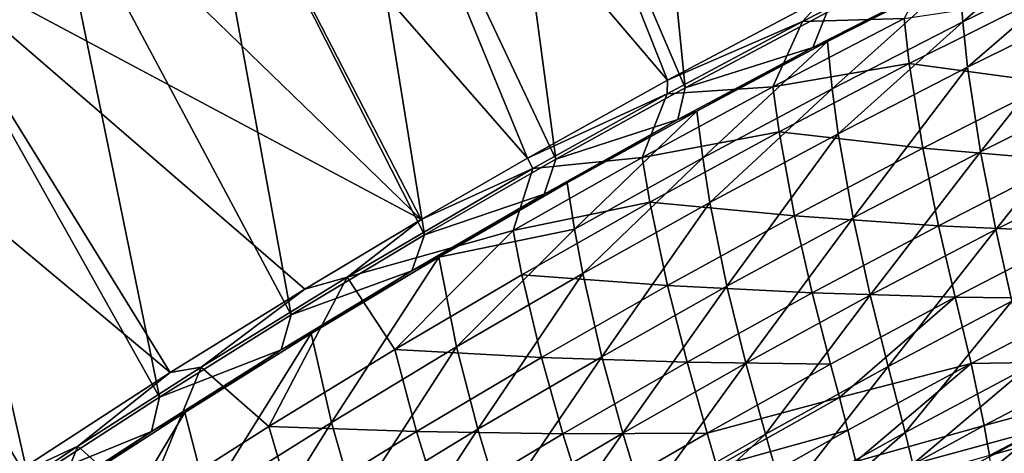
# Model space of a CAD drawing. Header units: metres. Extents: x 0 to 1400, y -1400 to 0.
# Tile 151 of 256: x 457 to 555, y -191 to -148. Entities that reach past the tile are written whole.
import ezdxf

# ---------------------------------------------------------------- set-up
doc = ezdxf.new("R2010")
doc.units = ezdxf.units.M

msp = doc.modelspace()

# ---------------------------------------------------------------- linework, layer by layer
at = {"layer": 'None'}
for points in [[(523.345032, -154.780685, -29.540298), (517.852112, -99.778801), (503.071228, -107.521416)], [(523.345032, -154.780685, -29.540298), (537.578003, -147.24173, -29.54064), (517.852112, -99.778801)], [(521.588806, -154.035538, -32.125423), (488.135559, -114.812927, -3), (502.790039, -106.793991, -3)], [(510.370972, -161.952545, -29.540003), (503.071228, -107.521416), (488.434204, -115.532715)], [(537.407288, -145.649628, -32.125801), (521.588806, -154.035538, -32.125423), (502.790039, -106.793991, -3)], [(510.370972, -161.952545, -29.540003), (523.345032, -154.780685, -29.540298), (503.071228, -107.521416)], [(507.524811, -161.848038, -32.125107), (473.628601, -123.095764, -3), (488.135559, -114.812927, -3)], [(497.171967, -169.548035, -29.539728), (488.434204, -115.532715), (473.944519, -123.807503)], [(521.588806, -154.035538, -32.125423), (507.524811, -161.848038, -32.125107), (488.135559, -114.812927, -3)], [(497.171967, -169.548035, -29.539728), (510.370972, -161.952545, -29.540003), (488.434204, -115.532715)], [(496.840607, -168.012024, -32.124886), (459.272522, -131.637451, -3), (473.628601, -123.095764, -3)], [(507.524811, -161.848038, -32.125107), (496.840607, -168.012024, -32.124886), (473.628601, -123.095764, -3)], [(483.796387, -177.55954, -29.539478), (473.944519, -123.807503), (459.60553, -132.340759)], [(483.796387, -177.55954, -29.539478), (497.171967, -169.548035, -29.539728), (473.944519, -123.807503)], [(459.272522, -131.637451, -3), (496.840607, -168.012024, -32.124886), (445.070618, -140.433121, -3)], [(470.560699, -185.805908, -29.539268), (459.60553, -132.340759), (445.420502, -141.127594)], [(470.560699, -185.805908, -29.539268), (483.796387, -177.55954, -29.539478), (459.60553, -132.340759)], [(564.164551, -136.952576, -32.360439), (550.856445, -143.436646, -32.361416), (551.220886, -148.189651, -60.231403)], [(564.164551, -136.952576, -32.360439), (551.220886, -148.189651, -60.231403), (564.415833, -141.732758, -60.231087)], [(445.070618, -140.433121, -3), (471.642487, -183.353882, -32.124447), (431.026154, -149.478027, -3)], [(457.46814, -194.282578, -29.539103), (445.420502, -141.127594), (431.3927, -150.163284)], [(496.840607, -168.012024, -32.124886), (485.151154, -174.986893, -32.124664), (445.070618, -140.433121, -3)], [(445.070618, -140.433121, -3), (485.151154, -174.986893, -32.124664), (471.642487, -183.353882, -32.124447)], [(457.46814, -194.282578, -29.539103), (470.560699, -185.805908, -29.539268), (445.420502, -141.127594)], [(535.143433, -148.127518, -32.845139), (537.407288, -145.649628, -32.125801), (548.882263, -141.11261, -32.845081)], [(545.337646, -147.828873, -60.700054), (535.143433, -148.127518, -32.845139), (548.882263, -141.11261, -32.845081)], [(564.415833, -141.732758, -60.231087), (551.220886, -148.189651, -60.231403), (551.71283, -152.731003, -88.133232)], [(564.415833, -141.732758, -60.231087), (551.71283, -152.731003, -88.133232), (564.799683, -146.297516, -88.134453)], [(549.860535, -143.756195, -30.958693), (536.180237, -150.742493, -30.959097), (537.644104, -150.1633, -32.362373)], [(536.180237, -150.742493, -30.959097), (549.860535, -143.756195, -30.958693), (537.578003, -147.24173, -29.54064)], [(549.860535, -143.756195, -30.958693), (537.644104, -150.1633, -32.362373), (550.856445, -143.436646, -32.361416)], [(550.856445, -143.436646, -32.361416), (537.644104, -150.1633, -32.362373), (538.12439, -154.884537, -60.231449)], [(550.856445, -143.436646, -32.361416), (538.12439, -154.884537, -60.231449), (551.220886, -148.189651, -60.231403)], [(521.588806, -154.035538, -32.125423), (537.407288, -145.649628, -32.125801), (535.143433, -148.127518, -32.845139)], [(545.861755, -152.36232, -88.589592), (545.337646, -147.828873, -60.700054), (559.051453, -145.765427, -88.590897)], [(559.051453, -145.765427, -88.590897), (560.18866, -154.285843, -144.435028), (545.861755, -152.36232, -88.589592)], [(564.799683, -146.297516, -88.134453), (551.71283, -152.731003, -88.133232), (552.995422, -161.222214, -144.000839)], [(564.799683, -146.297516, -88.134453), (552.995422, -161.222214, -144.000839), (565.880371, -154.825439, -144.003693)], [(523.345032, -154.780685, -29.540298), (536.180237, -150.742493, -30.959097), (537.578003, -147.24173, -29.54064)], [(521.533325, -155.388245, -32.845154), (521.588806, -154.035538, -32.125423), (535.143433, -148.127518, -32.845139)], [(521.533325, -155.388245, -32.845154), (535.143433, -148.127518, -32.845139), (532.140869, -154.687485, -60.699574)], [(545.861755, -152.36232, -88.589592), (532.140869, -154.687485, -60.699574), (545.337646, -147.828873, -60.700054)], [(532.140869, -154.687485, -60.699574), (535.143433, -148.127518, -32.845139), (545.337646, -147.828873, -60.700054)], [(551.220886, -148.189651, -60.231403), (538.12439, -154.884537, -60.231449), (538.726807, -159.398224, -88.131462)], [(551.220886, -148.189651, -60.231403), (538.726807, -159.398224, -88.131462), (551.71283, -152.731003, -88.133232)], [(471.642487, -183.353882, -32.124447), (454.901917, -194.190506, -32.124233), (431.026154, -149.478027, -3)], [(444.521912, -202.984924, -29.538986), (457.46814, -194.282578, -29.539103), (431.3927, -150.163284)], [(536.180237, -150.742493, -30.959097), (524.529785, -157.129532, -32.3633), (537.644104, -150.1633, -32.362373)], [(537.644104, -150.1633, -32.362373), (524.529785, -157.129532, -32.3633), (525.128723, -161.81427, -60.231201)], [(537.644104, -150.1633, -32.362373), (525.128723, -161.81427, -60.231201), (538.12439, -154.884537, -60.231449)], [(536.180237, -150.742493, -30.959097), (522.627563, -157.9729, -30.95952), (524.529785, -157.129532, -32.3633)], [(522.627563, -157.9729, -30.95952), (536.180237, -150.742493, -30.959097), (523.345032, -154.780685, -29.540298)], [(532.7771, -159.191284, -88.587738), (532.140869, -154.687485, -60.699574), (545.861755, -152.36232, -88.589592)], [(547.203491, -160.842026, -144.432693), (532.7771, -159.191284, -88.587738), (545.861755, -152.36232, -88.589592)], [(551.71283, -152.731003, -88.133232), (538.726807, -159.398224, -88.131462), (540.215027, -167.845047, -143.99704)], [(551.71283, -152.731003, -88.133232), (540.215027, -167.845047, -143.99704), (552.995422, -161.222214, -144.000839)], [(560.18866, -154.285843, -144.435028), (547.203491, -160.842026, -144.432693), (545.861755, -152.36232, -88.589592)], [(507.524811, -161.848038, -32.125107), (521.588806, -154.035538, -32.125423), (521.533325, -155.388245, -32.845154)], [(510.370972, -161.952545, -29.540003), (522.627563, -157.9729, -30.95952), (523.345032, -154.780685, -29.540298)], [(521.533325, -155.388245, -32.845154), (532.140869, -154.687485, -60.699574), (519.049194, -161.778656, -60.698814)], [(519.049194, -161.778656, -60.698814), (532.140869, -154.687485, -60.699574), (532.7771, -159.191284, -88.587738)], [(538.12439, -154.884537, -60.231449), (525.128723, -161.81427, -60.231201), (525.843994, -166.295868, -88.129128)], [(538.12439, -154.884537, -60.231449), (525.843994, -166.295868, -88.129128), (538.726807, -159.398224, -88.131462)], [(547.203491, -160.842026, -144.432693), (560.18866, -154.285843, -144.435028), (561.595459, -162.091431, -200.339676)], [(552.995422, -161.222214, -144.000839), (554.535645, -169.003937, -199.930908), (565.880371, -154.825439, -144.003693)], [(554.535645, -169.003937, -199.930908), (567.236755, -162.634033, -199.934647), (565.880371, -154.825439, -144.003693)], [(508.041382, -162.897675, -32.845131), (507.524811, -161.848038, -32.125107), (521.533325, -155.388245, -32.845154)], [(508.041382, -162.897675, -32.845131), (521.533325, -155.388245, -32.845154), (519.049194, -161.778656, -60.698814)], [(522.627563, -157.9729, -30.95952), (511.516052, -164.332611, -32.364185), (524.529785, -157.129532, -32.3633)], [(524.529785, -157.129532, -32.3633), (511.516052, -164.332611, -32.364185), (512.236511, -168.975983, -60.230633)], [(524.529785, -157.129532, -32.3633), (512.236511, -168.975983, -60.230633), (525.128723, -161.81427, -60.231201)], [(522.627563, -157.9729, -30.95952), (509.205505, -165.442795, -30.959948), (511.516052, -164.332611, -32.364185)], [(509.205505, -165.442795, -30.959948), (522.627563, -157.9729, -30.95952), (510.370972, -161.952545, -29.540003)], [(519.049194, -161.778656, -60.698814), (532.7771, -159.191284, -88.587738), (519.799927, -166.24823, -88.585297)], [(519.799927, -166.24823, -88.585297), (532.7771, -159.191284, -88.587738), (534.327271, -167.622162, -144.429413)], [(534.327271, -167.622162, -144.429413), (532.7771, -159.191284, -88.587738), (547.203491, -160.842026, -144.432693)], [(538.726807, -159.398224, -88.131462), (525.843994, -166.295868, -88.129128), (527.541504, -174.690323, -143.992294)], [(538.726807, -159.398224, -88.131462), (527.541504, -174.690323, -143.992294), (540.215027, -167.845047, -143.99704)], [(548.796143, -168.61647, -200.336792), (534.327271, -167.622162, -144.429413), (547.203491, -160.842026, -144.432693)], [(547.203491, -160.842026, -144.432693), (561.595459, -162.091431, -200.339676), (548.796143, -168.61647, -200.336792)], [(496.840607, -168.012024, -32.124886), (507.524811, -161.848038, -32.125107), (508.041382, -162.897675, -32.845131)], [(497.171967, -169.548035, -29.539728), (509.205505, -165.442795, -30.959948), (510.370972, -161.952545, -29.540003)], [(508.041382, -162.897675, -32.845131), (519.049194, -161.778656, -60.698814), (506.065582, -169.09993, -60.697754)], [(506.065582, -169.09993, -60.697754), (519.049194, -161.778656, -60.698814), (519.799927, -166.24823, -88.585297)], [(525.128723, -161.81427, -60.231201), (512.236511, -168.975983, -60.230633), (513.066956, -173.420929, -88.12619)], [(525.128723, -161.81427, -60.231201), (513.066956, -173.420929, -88.12619), (525.843994, -166.295868, -88.129128)], [(540.215027, -167.845047, -143.99704), (541.941833, -175.593231, -199.926025), (552.995422, -161.222214, -144.000839)], [(541.941833, -175.593231, -199.926025), (554.535645, -169.003937, -199.930908), (552.995422, -161.222214, -144.000839)], [(561.595459, -162.091431, -200.339676), (563.101563, -169.281677, -256.284454), (548.796143, -168.61647, -200.336792)], [(489.407837, -173.791077, -32.845131), (496.840607, -168.012024, -32.124886), (508.041382, -162.897675, -32.845131)], [(489.407837, -173.791077, -32.845131), (508.041382, -162.897675, -32.845131), (506.065582, -169.09993, -60.697754)], [(567.236755, -162.634033, -199.934647), (554.535645, -169.003937, -199.930908), (556.163879, -176.172867, -255.898041)], [(511.516052, -164.332611, -32.364185), (498.605591, -171.769836, -32.365005), (512.236511, -168.975983, -60.230633)], [(509.205505, -165.442795, -30.959948), (498.605591, -171.769836, -32.365005), (511.516052, -164.332611, -32.364185)], [(509.205505, -165.442795, -30.959948), (495.918213, -173.146957, -30.960371), (498.605591, -171.769836, -32.365005)], [(495.918213, -173.146957, -30.960371), (509.205505, -165.442795, -30.959948), (497.171967, -169.548035, -29.539728)], [(506.065582, -169.09993, -60.697754), (519.799927, -166.24823, -88.585297), (506.933228, -173.530579, -88.58226)], [(506.933228, -173.530579, -88.58226), (519.799927, -166.24823, -88.585297), (521.5625, -174.621872, -144.42511)], [(525.843994, -166.295868, -88.129128), (513.066956, -173.420929, -88.12619), (514.977478, -181.7547, -143.986542)], [(525.843994, -166.295868, -88.129128), (514.977478, -181.7547, -143.986542), (527.541504, -174.690323, -143.992294)], [(519.799927, -166.24823, -88.585297), (534.327271, -167.622162, -144.429413), (521.5625, -174.621872, -144.42511)], [(485.151154, -174.986893, -32.124664), (496.840607, -168.012024, -32.124886), (489.407837, -173.791077, -32.845131)], [(521.5625, -174.621872, -144.42511), (534.327271, -167.622162, -144.429413), (536.108948, -175.358215, -200.332703)], [(527.541504, -174.690323, -143.992294), (529.457703, -182.397919, -199.919937), (540.215027, -167.845047, -143.99704)], [(529.457703, -182.397919, -199.919937), (541.941833, -175.593231, -199.926025), (540.215027, -167.845047, -143.99704)], [(536.108948, -175.358215, -200.332703), (534.327271, -167.622162, -144.429413), (548.796143, -168.61647, -200.336792)], [(512.236511, -168.975983, -60.230633), (498.605591, -171.769836, -32.365005), (500.398438, -180.770432, -88.122635)], [(512.236511, -168.975983, -60.230633), (500.398438, -180.770432, -88.122635), (513.066956, -173.420929, -88.12619)], [(550.471069, -175.781235, -256.281342), (536.108948, -175.358215, -200.332703), (548.796143, -168.61647, -200.336792)], [(554.535645, -169.003937, -199.930908), (541.941833, -175.593231, -199.926025), (543.739563, -182.735107, -255.892792)], [(556.163879, -176.172867, -255.898041), (554.535645, -169.003937, -199.930908), (543.739563, -182.735107, -255.892792)], [(548.796143, -168.61647, -200.336792), (563.101563, -169.281677, -256.284454), (550.471069, -175.781235, -256.281342)], [(483.796387, -177.55954, -29.539478), (495.918213, -173.146957, -30.960371), (497.171967, -169.548035, -29.539728)], [(489.407837, -173.791077, -32.845131), (506.065582, -169.09993, -60.697754), (494.180176, -181.035889, -88.578583)], [(494.180176, -181.035889, -88.578583), (506.065582, -169.09993, -60.697754), (506.933228, -173.530579, -88.58226)], [(563.101563, -169.281677, -256.284454), (564.536865, -175.956329, -312.24704), (550.471069, -175.781235, -256.281342)], [(495.918213, -173.146957, -30.960371), (485.800964, -179.438553, -32.365749), (498.605591, -171.769836, -32.365005)], [(498.605591, -171.769836, -32.365005), (485.800964, -179.438553, -32.365749), (487.841156, -188.341446, -88.118431)], [(498.605591, -171.769836, -32.365005), (487.841156, -188.341446, -88.118431), (500.398438, -180.770432, -88.122635)], [(474.759918, -182.790756, -32.845146), (485.151154, -174.986893, -32.124664), (489.407837, -173.791077, -32.845131)], [(474.759918, -182.790756, -32.845146), (489.407837, -173.791077, -32.845131), (481.543793, -188.761719, -88.574265)], [(481.543793, -188.761719, -88.574265), (489.407837, -173.791077, -32.845131), (494.180176, -181.035889, -88.578583)], [(495.918213, -173.146957, -30.960371), (482.76828, -181.080933, -30.960777), (485.800964, -179.438553, -32.365749)], [(482.76828, -181.080933, -30.960777), (495.918213, -173.146957, -30.960371), (483.796387, -177.55954, -29.539478)], [(494.180176, -181.035889, -88.578583), (506.933228, -173.530579, -88.58226), (508.912109, -181.838318, -144.419785)], [(513.066956, -173.420929, -88.12619), (500.398438, -180.770432, -88.122635), (502.525726, -189.034836, -143.979767)], [(513.066956, -173.420929, -88.12619), (502.525726, -189.034836, -143.979767), (514.977478, -181.7547, -143.986542)], [(506.933228, -173.530579, -88.58226), (521.5625, -174.621872, -144.42511), (508.912109, -181.838318, -144.419785)], [(471.642487, -183.353882, -32.124447), (485.151154, -174.986893, -32.124664), (474.759918, -182.790756, -32.845146)], [(508.912109, -181.838318, -144.419785), (521.5625, -174.621872, -144.42511), (523.536377, -182.311951, -200.327377)], [(514.977478, -181.7547, -143.986542), (517.085815, -189.414261, -199.912613), (527.541504, -174.690323, -143.992294)], [(517.085815, -189.414261, -199.912613), (529.457703, -182.397919, -199.919937), (527.541504, -174.690323, -143.992294)], [(521.5625, -174.621872, -144.42511), (536.108948, -175.358215, -200.332703), (523.536377, -182.311951, -200.327377)], [(536.108948, -175.358215, -200.332703), (537.955505, -182.490891, -256.276947), (523.536377, -182.311951, -200.327377)], [(541.941833, -175.593231, -199.926025), (529.457703, -182.397919, -199.919937), (531.427246, -189.506378, -255.886261)], [(543.739563, -182.735107, -255.892792), (541.941833, -175.593231, -199.926025), (531.427246, -189.506378, -255.886261)], [(537.955505, -182.490891, -256.276947), (536.108948, -175.358215, -200.332703), (550.471069, -175.781235, -256.281342)], [(538.851074, -185.85965, -284.258179), (537.955505, -182.490891, -256.276947), (550.471069, -175.781235, -256.281342)], [(550.471069, -175.781235, -256.281342), (552.059937, -182.432159, -312.244232), (538.851074, -185.85965, -284.258179)], [(550.471069, -175.781235, -256.281342), (564.536865, -175.956329, -312.24704), (552.059937, -182.432159, -312.244232)], [(564.536865, -175.956329, -312.24704), (565.731812, -182.215057, -368.19339), (552.059937, -182.432159, -312.244232)], [(543.739563, -182.735107, -255.892792), (545.440491, -189.36467, -311.876526), (556.163879, -176.172867, -255.898041)], [(545.440491, -189.36467, -311.876526), (557.71051, -182.827332, -311.881287), (556.163879, -176.172867, -255.898041)], [(470.560699, -185.805908, -29.539268), (482.76828, -181.080933, -30.960777), (483.796387, -177.55954, -29.539478)], [(482.76828, -181.080933, -30.960777), (473.104614, -187.336304, -32.366402), (485.800964, -179.438553, -32.365749)], [(485.800964, -179.438553, -32.365749), (473.104614, -187.336304, -32.366402), (475.397614, -196.13121, -88.113556)], [(485.800964, -179.438553, -32.365749), (475.397614, -196.13121, -88.113556), (487.841156, -188.341446, -88.118431)], [(500.398438, -180.770432, -88.122635), (487.841156, -188.341446, -88.118431), (490.188782, -196.527466, -143.971939)], [(500.398438, -180.770432, -88.122635), (490.188782, -196.527466, -143.971939), (502.525726, -189.034836, -143.979767)], [(482.76828, -181.080933, -30.960777), (469.758423, -189.240295, -30.961155), (473.104614, -187.336304, -32.366402)], [(469.758423, -189.240295, -30.961155), (482.76828, -181.080933, -30.960777), (470.560699, -185.805908, -29.539268)], [(496.379089, -189.268814, -144.413361), (481.543793, -188.761719, -88.574265), (494.180176, -181.035889, -88.578583)], [(508.912109, -181.838318, -144.419785), (496.379089, -189.268814, -144.413361), (494.180176, -181.035889, -88.578583)], [(511.081085, -189.474609, -200.32074), (496.379089, -189.268814, -144.413361), (508.912109, -181.838318, -144.419785)], [(502.525726, -189.034836, -143.979767), (504.828766, -196.638565, -199.904007), (514.977478, -181.7547, -143.986542)], [(504.828766, -196.638565, -199.904007), (517.085815, -189.414261, -199.912613), (514.977478, -181.7547, -143.986542)], [(523.536377, -182.311951, -200.327377), (511.081085, -189.474609, -200.32074), (508.912109, -181.838318, -144.419785)], [(462.353241, -190.722046, -32.845135), (471.642487, -183.353882, -32.124447), (474.759918, -182.790756, -32.845146)], [(462.353241, -190.722046, -32.845135), (474.759918, -182.790756, -32.845146), (469.027222, -196.705627, -88.569267)], [(469.027222, -196.705627, -88.569267), (474.759918, -182.790756, -32.845146), (481.543793, -188.761719, -88.574265)], [(525.557251, -189.405624, -256.271179), (511.081085, -189.474609, -200.32074), (523.536377, -182.311951, -200.327377)], [(529.457703, -182.397919, -199.919937), (517.085815, -189.414261, -199.912613), (519.22937, -196.48259, -255.878387)], [(531.427246, -189.506378, -255.886261), (529.457703, -182.397919, -199.919937), (519.22937, -196.48259, -255.878387)], [(537.955505, -182.490891, -256.276947), (525.557251, -189.405624, -256.271179), (523.536377, -182.311951, -200.327377)], [(525.557251, -189.405624, -256.271179), (537.955505, -182.490891, -256.276947), (538.851074, -185.85965, -284.258179)], [(531.427246, -189.506378, -255.886261), (533.284729, -196.105209, -311.870514), (543.739563, -182.735107, -255.892792)], [(533.284729, -196.105209, -311.870514), (545.440491, -189.36467, -311.876526), (543.739563, -182.735107, -255.892792)], [(552.059937, -182.432159, -312.244232), (539.700562, -189.111984, -312.240204), (538.851074, -185.85965, -284.258179)], [(539.700562, -189.111984, -312.240204), (552.059937, -182.432159, -312.244232), (540.483154, -192.259308, -340.218201)], [(552.059937, -182.432159, -312.244232), (553.394531, -188.665024, -368.190887), (540.483154, -192.259308, -340.218201)], [(546.202209, -192.516968, -339.868622), (557.71051, -182.827332, -311.881287), (545.440491, -189.36467, -311.876526)], [(559.006042, -189.066574, -367.862061), (557.71051, -182.827332, -311.881287), (546.202209, -192.516968, -339.868622)], [(552.059937, -182.432159, -312.244232), (565.731812, -182.215057, -368.19339), (553.394531, -188.665024, -368.190887)], [(565.731812, -182.215057, -368.19339), (566.186096, -185.219788, -396.150879), (553.394531, -188.665024, -368.190887)], [(454.901917, -194.190506, -32.124233), (471.642487, -183.353882, -32.124447), (462.353241, -190.722046, -32.845135)], [(457.46814, -194.282578, -29.539103), (469.758423, -189.240295, -30.961155), (470.560699, -185.805908, -29.539268)], [(526.534119, -192.75618, -284.252563), (525.557251, -189.405624, -256.271179), (538.851074, -185.85965, -284.258179)], [(538.851074, -185.85965, -284.258179), (539.700562, -189.111984, -312.240204), (526.534119, -192.75618, -284.252563)], [(553.394531, -188.665024, -368.190887), (566.186096, -185.219788, -396.150879), (553.914063, -191.654755, -396.148346)], [(553.914063, -191.654755, -396.148346), (566.186096, -185.219788, -396.150879), (566.516785, -188.158936, -424.101898)], [(469.758423, -189.240295, -30.961155), (460.518524, -195.461273, -32.366943), (473.104614, -187.336304, -32.366402)], [(473.104614, -187.336304, -32.366402), (460.518524, -195.461273, -32.366943), (463.069763, -204.13765, -88.107979)], [(473.104614, -187.336304, -32.366402), (463.069763, -204.13765, -88.107979), (475.397614, -196.13121, -88.113556)], [(469.027222, -196.705627, -88.569267), (481.543793, -188.761719, -88.574265), (483.96637, -196.910629, -144.405823)], [(487.841156, -188.341446, -88.118431), (475.397614, -196.13121, -88.113556), (477.969208, -204.229507, -143.963013)], [(487.841156, -188.341446, -88.118431), (477.969208, -204.229507, -143.963013), (490.188782, -196.527466, -143.971939)], [(481.543793, -188.761719, -88.574265), (496.379089, -189.268814, -144.413361), (483.96637, -196.910629, -144.405823)], [(553.394531, -188.665024, -368.190887), (541.178101, -195.31311, -368.187347), (540.483154, -192.259308, -340.218201)], [(553.394531, -188.665024, -368.190887), (553.914063, -191.654755, -396.148346), (541.178101, -195.31311, -368.187347)], [(554.307251, -194.576935, -424.099457), (553.914063, -191.654755, -396.148346), (566.516785, -188.158936, -424.101898)], [(566.516785, -188.158936, -424.101898), (566.70282, -191.046021, -452.053223), (554.307251, -194.576935, -424.099457)], [(469.758423, -189.240295, -30.961155), (456.890442, -197.62117, -30.961493), (460.518524, -195.461273, -32.366943)], [(456.890442, -197.62117, -30.961493), (469.758423, -189.240295, -30.961155), (457.46814, -194.282578, -29.539103)], [(483.96637, -196.910629, -144.405823), (496.379089, -189.268814, -144.413361), (498.74585, -196.843216, -200.312744)], [(490.188782, -196.527466, -143.971939), (492.689056, -204.067184, -199.894089), (502.525726, -189.034836, -143.979767)], [(492.689056, -204.067184, -199.894089), (504.828766, -196.638565, -199.904007), (502.525726, -189.034836, -143.979767)], [(496.379089, -189.268814, -144.413361), (511.081085, -189.474609, -200.32074), (498.74585, -196.843216, -200.312744)], [(498.74585, -196.843216, -200.312744), (511.081085, -189.474609, -200.32074), (513.278809, -196.522095, -256.264008)], [(517.085815, -189.414261, -199.912613), (504.828766, -196.638565, -199.904007), (507.148376, -203.659653, -255.869156)], [(519.22937, -196.48259, -255.878387), (517.085815, -189.414261, -199.912613), (507.148376, -203.659653, -255.869156)], [(511.081085, -189.474609, -200.32074), (525.557251, -189.405624, -256.271179), (513.278809, -196.522095, -256.264008)], [(513.278809, -196.522095, -256.264008), (525.557251, -189.405624, -256.271179), (526.534119, -192.75618, -284.252563)], [(519.22937, -196.48259, -255.878387), (520.26355, -199.821487, -283.869659), (531.427246, -189.506378, -255.886261)], [(520.26355, -199.821487, -283.869659), (533.284729, -196.105209, -311.870514), (531.427246, -189.506378, -255.886261)], [(539.700562, -189.111984, -312.240204), (527.461304, -195.990433, -312.234863), (526.534119, -192.75618, -284.252563)], [(539.700562, -189.111984, -312.240204), (540.483154, -192.259308, -340.218201), (527.461304, -195.990433, -312.234863)], [(533.284729, -196.105209, -311.870514), (534.119751, -199.241684, -339.86319), (545.440491, -189.36467, -311.876526)], [(534.119751, -199.241684, -339.86319), (546.202209, -192.516968, -339.868622), (545.440491, -189.36467, -311.876526)], [(546.876953, -195.576843, -367.85849), (559.006042, -189.066574, -367.862061), (546.202209, -192.516968, -339.868622)], [(546.876953, -195.576843, -367.85849), (547.443909, -198.556335, -395.845184), (559.006042, -189.066574, -367.862061)], [(547.443909, -198.556335, -395.845184), (559.506836, -192.061752, -395.847809), (559.006042, -189.066574, -367.862061)], [(451.435577, -197.941437, -32.845123), (454.901917, -194.190506, -32.124233), (462.353241, -190.722046, -32.845135)], [(451.435577, -197.941437, -32.845123), (462.353241, -190.722046, -32.845135), (456.633514, -204.865173, -88.563568)], [(456.633514, -204.865173, -88.563568), (462.353241, -190.722046, -32.845135), (469.027222, -196.705627, -88.569267)], [(547.166809, -203.4758, -470.600281), (555.182983, -198.845657, -468.881348), (570.023682, -191.293701, -470.635223)], [(570.023682, -191.293701, -470.635223), (570.150818, -191.542664, -472.366943), (547.166809, -203.4758, -470.600281)], [(566.70282, -191.046021, -452.053223), (554.553162, -197.444565, -452.05127), (554.307251, -194.576935, -424.099457)], [(554.553162, -197.444565, -452.05127), (566.70282, -191.046021, -452.053223), (566.790771, -192.736084, -468.900665)], [(555.182983, -198.845657, -468.881348), (566.790771, -192.736084, -468.900665), (570.023682, -191.293701, -470.635223)]]:
    msp.add_3dface(points, dxfattribs=at)

doc.saveas('drawing.dxf')
